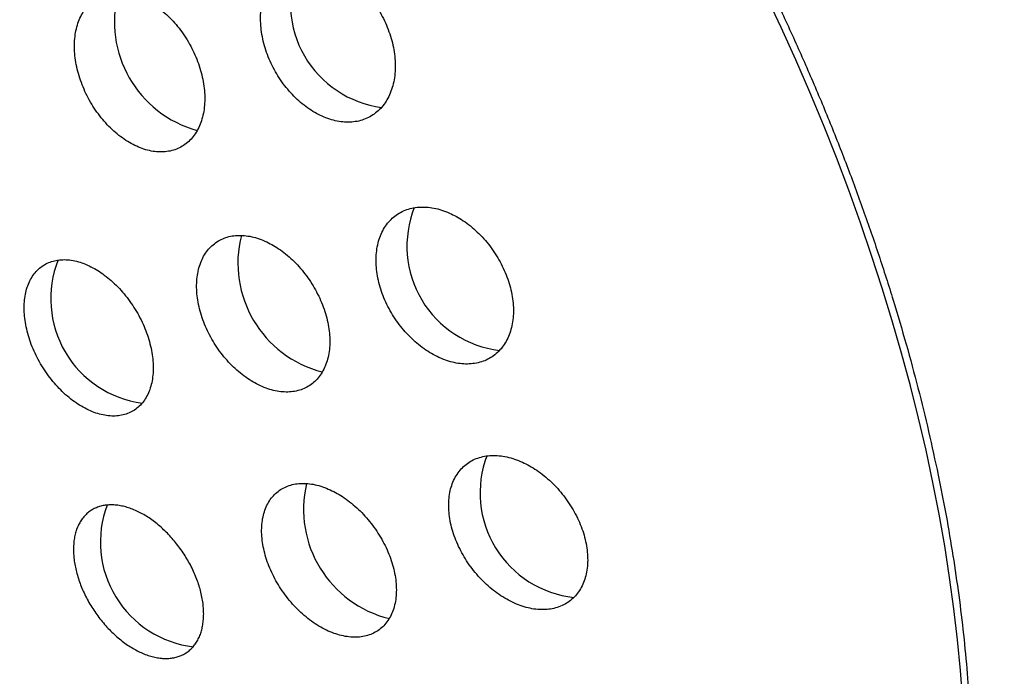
# Model space of a CAD drawing. Header units: millimetres. Extents: x 8 to 813, y 12 to 751.
# Tile 36 of 54: x 756.36 to 767.88, y 321.42 to 329.1. Entities that reach past the tile are written whole.
import ezdxf

# ---------------------------------------------------------------- set-up
doc = ezdxf.new("R2010")
doc.units = ezdxf.units.MM

msp = doc.modelspace()

# ---------------------------------------------------------------- linework, layer by layer
at = {"color": 7, "linetype": 'Continuous', "lineweight": 30, "flags": 128}
msp.add_lwpolyline([(767.398, 321.127), (767.371, 321.483), (767.336, 321.843), (767.293, 322.206), (767.243, 322.572), (767.185, 322.941), (767.12, 323.312), (767.047, 323.686), (766.967, 324.061), (766.879, 324.439), (766.784, 324.817), (766.681, 325.197), (766.571, 325.578), (766.454, 325.96), (766.33, 326.342), (766.199, 326.725), (766.062, 327.107), (765.917, 327.489), (765.765, 327.87), (765.607, 328.251), (765.443, 328.63), (765.272, 329.008), (765.095, 329.385)], dxfattribs=at)
at = {"color": 7, "linetype": 'Continuous', "lineweight": 30}
for centre, radius, start, end in [((760.755, 329.291), 1.227, 157.4712, 262.5686), ((758.785, 329.074), 1.316, 164.8518, 254.751), ((762.121, 326.45), 1.229, 158.4435, 263.1473), ((760.229, 326.252), 1.315, 165.6968, 255.6043), ((757.958, 325.836), 1.234, 158.4784, 262.3057), ((762.977, 323.562), 1.229, 159.2781, 263.8436), ((760.997, 323.369), 1.315, 166.6807, 256.345), ((758.538, 322.986), 1.233, 159.3525, 263.2667)]:
    msp.add_arc(centre, radius, start, end, dxfattribs=at)
for points, knots in [([(781.317, 315.835), (781.317, 315.872), (781.317, 315.939), (781.316, 316.033), (781.316, 316.111), (781.316, 316.174), (781.315, 316.22), (781.315, 316.252), (781.315, 316.274), (781.315, 316.294), (781.315, 316.317), (781.314, 316.345), (781.314, 316.384), (781.313, 316.438), (781.313, 316.503), (781.311, 316.585), (781.31, 316.678), (781.308, 316.778), (781.307, 316.865), (781.305, 316.94), (781.304, 317.009), (781.302, 317.079), (781.3, 317.158), (781.298, 317.247), (781.295, 317.338), (781.292, 317.428), (781.29, 317.512), (781.287, 317.596), (781.284, 317.679), (781.281, 317.757), (781.278, 317.825), (781.276, 317.878), (781.275, 317.92), (781.273, 317.961), (781.271, 318.011), (781.268, 318.07), (781.265, 318.135), (781.262, 318.2), (781.259, 318.27), (781.255, 318.341), (781.252, 318.411), (781.248, 318.473), (781.246, 318.523), (781.243, 318.567), (781.24, 318.615), (781.237, 318.675), (781.233, 318.743), (781.229, 318.81), (781.225, 318.872), (781.221, 318.929), (781.218, 318.98), (781.215, 319.022), (781.213, 319.059), (781.21, 319.101), (781.206, 319.154), (781.202, 319.219), (781.197, 319.292), (781.191, 319.367), (781.185, 319.442), (781.179, 319.523), (781.172, 319.61), (781.164, 319.705), (781.156, 319.799), (781.149, 319.889), (781.142, 319.968), (781.135, 320.041), (781.129, 320.109), (781.122, 320.177), (781.116, 320.247), (781.108, 320.321), (781.1, 320.402), (781.091, 320.49), (781.081, 320.583), (781.072, 320.671), (781.063, 320.75), (781.055, 320.823), (781.046, 320.901), (781.037, 320.983), (781.028, 321.058), (781.02, 321.122), (781.014, 321.172), (781.009, 321.216), (781.003, 321.263), (780.995, 321.326), (780.985, 321.405), (780.974, 321.494), (780.962, 321.58), (780.951, 321.665), (780.939, 321.748), (780.928, 321.831), (780.916, 321.913), (780.905, 321.991), (780.895, 322.057), (780.887, 322.112), (780.879, 322.164), (780.87, 322.222), (780.861, 322.282), (780.852, 322.34), (780.844, 322.392), (780.836, 322.441), (780.827, 322.495), (780.817, 322.554), (780.808, 322.614), (780.798, 322.669), (780.79, 322.716), (780.783, 322.763), (780.774, 322.812), (780.764, 322.869), (780.754, 322.926), (780.745, 322.98), (780.736, 323.028), (780.728, 323.074), (780.719, 323.123), (780.709, 323.18), (780.698, 323.239), (780.688, 323.294), (780.679, 323.342), (780.666, 323.41), (780.648, 323.503), (780.626, 323.616), (780.602, 323.735), (780.578, 323.851), (780.554, 323.966), (780.533, 324.068), (780.513, 324.157), (780.495, 324.24), (780.476, 324.325), (780.455, 324.42), (780.432, 324.52), (780.409, 324.618), (780.39, 324.698), (780.376, 324.76), (780.364, 324.809), (780.352, 324.857), (780.342, 324.901), (780.333, 324.936), (780.325, 324.968), (780.316, 325.004), (780.305, 325.049), (780.292, 325.099), (780.281, 325.146), (780.271, 325.184), (780.263, 325.217), (780.253, 325.253), (780.243, 325.294), (780.231, 325.34), (780.217, 325.392), (780.203, 325.447), (780.188, 325.502), (780.175, 325.552), (780.163, 325.595), (780.152, 325.635), (780.14, 325.681), (780.126, 325.733), (780.111, 325.785), (780.097, 325.834), (780.085, 325.877), (780.072, 325.925), (780.057, 325.975), (780.039, 326.039), (780.019, 326.109), (779.997, 326.182), (779.976, 326.255), (779.954, 326.329), (779.934, 326.395), (779.917, 326.452), (779.905, 326.491), (779.894, 326.527), (779.883, 326.562), (779.872, 326.599), (779.858, 326.642), (779.84, 326.701), (779.818, 326.769), (779.796, 326.837), (779.778, 326.894), (779.762, 326.943), (779.747, 326.988), (779.731, 327.038), (779.711, 327.099), (779.689, 327.164), (779.669, 327.225), (779.652, 327.276), (779.637, 327.319), (779.623, 327.36), (779.607, 327.405), (779.59, 327.456), (779.572, 327.507), (779.557, 327.551), (779.543, 327.588), (779.532, 327.621), (779.52, 327.653), (779.508, 327.688), (779.493, 327.729), (779.476, 327.777), (779.458, 327.827), (779.44, 327.876), (779.424, 327.919), (779.41, 327.959), (779.395, 327.998), (779.378, 328.043), (779.36, 328.093), (779.34, 328.146), (779.322, 328.194), (779.306, 328.236), (779.292, 328.271), (779.275, 328.316), (779.25, 328.38), (779.217, 328.466), (779.18, 328.558), (779.146, 328.644), (779.118, 328.714), (779.095, 328.772), (779.072, 328.828), (779.046, 328.892), (779.018, 328.959), (778.992, 329.021), (778.97, 329.073), (778.951, 329.119), (778.931, 329.165), (778.911, 329.214), (778.887, 329.269), (778.861, 329.331), (778.833, 329.394), (778.807, 329.454), (778.782, 329.51), (778.758, 329.564), (778.733, 329.621), (778.706, 329.681), (778.675, 329.749), (778.638, 329.832), (778.596, 329.922), (778.555, 330.011), (778.518, 330.09), (778.482, 330.166), (778.444, 330.248), (778.4, 330.339), (778.353, 330.436), (778.307, 330.529), (778.265, 330.614), (778.227, 330.692), (778.188, 330.769), (778.15, 330.843), (778.113, 330.917), (778.075, 330.991), (778.036, 331.067), (777.996, 331.142), (777.957, 331.217), (777.917, 331.292), (777.877, 331.368), (777.835, 331.445), (777.793, 331.523), (777.746, 331.609), (777.695, 331.702), (777.638, 331.803), (777.582, 331.904), (777.526, 332.001), (777.474, 332.093), (777.422, 332.183), (777.368, 332.274), (777.308, 332.377), (777.238, 332.494), (777.161, 332.621), (777.087, 332.742), (777.022, 332.847), (776.965, 332.938), (776.914, 333.019), (776.863, 333.1), (776.811, 333.18), (776.757, 333.263), (776.695, 333.359), (776.623, 333.468), (776.546, 333.583), (776.472, 333.694), (776.401, 333.797), (776.334, 333.895), (776.266, 333.992), (776.198, 334.09), (776.129, 334.187), (776.06, 334.282), (775.99, 334.38), (775.899, 334.504), (775.786, 334.656), (775.656, 334.829), (775.528, 334.996), (775.404, 335.154), (775.284, 335.305), (775.163, 335.455), (775.039, 335.606), (774.882, 335.795), (774.687, 336.023), (774.448, 336.295), (774.198, 336.572), (773.938, 336.85), (773.676, 337.123), (773.416, 337.384), (773.157, 337.636), (772.846, 337.931), (772.472, 338.272), (772.141, 338.557), (771.915, 338.746), (771.798, 338.843), (771.682, 338.938), (771.567, 339.03), (771.45, 339.123), (771.315, 339.228), (771.16, 339.347), (770.988, 339.477), (770.814, 339.605), (770.639, 339.732), (770.462, 339.858), (770.283, 339.982), (770.107, 340.101), (769.866, 340.262), (769.557, 340.46), (769.263, 340.641), (769.054, 340.765), (768.934, 340.835), (768.813, 340.905), (768.687, 340.977), (768.531, 341.063), (768.349, 341.163), (768.143, 341.273), (767.944, 341.376), (767.752, 341.472), (767.566, 341.564), (767.394, 341.646), (767.237, 341.719), (767.094, 341.785), (766.944, 341.852), (766.797, 341.917), (766.654, 341.978), (766.521, 342.034), (766.394, 342.087), (766.266, 342.139), (766.137, 342.19), (766.003, 342.242), (765.868, 342.293), (765.731, 342.344), (765.588, 342.396), (765.423, 342.455), (765.243, 342.517), (765.061, 342.577), (764.89, 342.633), (764.729, 342.683), (764.593, 342.724), (764.479, 342.758), (764.385, 342.786), (764.285, 342.814), (764.185, 342.842), (764.09, 342.868), (764.003, 342.891), (763.921, 342.913), (763.829, 342.937), (763.726, 342.963), (763.606, 342.993), (763.474, 343.025), (763.333, 343.058), (763.193, 343.089), (763.066, 343.117), (762.951, 343.141), (762.841, 343.163), (762.726, 343.186), (762.599, 343.211), (762.466, 343.235), (762.342, 343.257), (762.236, 343.275), (762.141, 343.291), (762.049, 343.306), (761.947, 343.322), (761.833, 343.339), (761.716, 343.356), (761.61, 343.37), (761.518, 343.382), (761.435, 343.393), (761.35, 343.404), (761.256, 343.415), (761.152, 343.426), (761.047, 343.438), (760.921, 343.451), (760.77, 343.465), (760.577, 343.482), (760.381, 343.496), (760.187, 343.509), (759.992, 343.52), (759.833, 343.527), (759.711, 343.532), (759.644, 343.534), (759.581, 343.536), (759.517, 343.538), (759.447, 343.539), (759.368, 343.541), (759.28, 343.542), (759.194, 343.543), (759.115, 343.544), (759.043, 343.544), (758.973, 343.544), (758.901, 343.544), (758.825, 343.543), (758.749, 343.542), (758.675, 343.541), (758.609, 343.54), (758.552, 343.538), (758.499, 343.537), (758.444, 343.536), (758.382, 343.534), (758.311, 343.531), (758.233, 343.528), (758.156, 343.525), (758.088, 343.522), (758.029, 343.519), (757.972, 343.516), (757.912, 343.513), (757.844, 343.509), (757.767, 343.504), (757.688, 343.499), (757.616, 343.494), (757.552, 343.489), (757.489, 343.485), (757.418, 343.479), (757.337, 343.472), (757.251, 343.465), (757.17, 343.457), (757.1, 343.45), (757.038, 343.444), (756.981, 343.439), (756.922, 343.432), (756.859, 343.426), (756.793, 343.418), (756.723, 343.41), (756.654, 343.402), (756.582, 343.393), (756.51, 343.384), (756.428, 343.374), (756.343, 343.362), (756.264, 343.351), (756.2, 343.342), (756.144, 343.334), (756.086, 343.326), (756.017, 343.315), (755.941, 343.304), (755.868, 343.292), (755.806, 343.282), (755.752, 343.273), (755.697, 343.264), (755.636, 343.254), (755.566, 343.242), (755.492, 343.229), (755.423, 343.216), (755.361, 343.205), (755.302, 343.194), (755.242, 343.182), (755.176, 343.169), (755.107, 343.156), (755.04, 343.142), (754.979, 343.13), (754.922, 343.118), (754.861, 343.105), (754.79, 343.09), (754.714, 343.074), (754.64, 343.058), (754.574, 343.043), (754.512, 343.029), (754.446, 343.013), (754.365, 342.994), (754.279, 342.974), (754.192, 342.953), (754.109, 342.932), (754.027, 342.911), (753.941, 342.89), (753.861, 342.869), (753.785, 342.848), (753.718, 342.831), (753.658, 342.814), (753.593, 342.796), (753.521, 342.776), (753.444, 342.755), (753.372, 342.734), (753.311, 342.716), (753.259, 342.701), (753.211, 342.687), (753.16, 342.672), (753.107, 342.656), (753.057, 342.641), (753.015, 342.628), (752.971, 342.614), (752.919, 342.598), (752.85, 342.576), (752.778, 342.553), (752.711, 342.532), (752.656, 342.514), (752.606, 342.498), (752.552, 342.48), (752.492, 342.46), (752.432, 342.44), (752.377, 342.421), (752.329, 342.404), (752.284, 342.389), (752.237, 342.373), (752.182, 342.354), (752.122, 342.332), (752.065, 342.312), (752.016, 342.295), (751.972, 342.278), (751.923, 342.261), (751.867, 342.24), (751.809, 342.219), (751.753, 342.198), (751.702, 342.179), (751.657, 342.162), (751.609, 342.144), (751.551, 342.121), (751.485, 342.096), (751.423, 342.072), (751.367, 342.05), (751.31, 342.027), (751.246, 342.001), (751.186, 341.977), (751.137, 341.957), (751.098, 341.941), (751.063, 341.927), (751.028, 341.912), (750.987, 341.895), (750.936, 341.874), (750.872, 341.847), (750.803, 341.818), (750.739, 341.791), (750.687, 341.768), (750.643, 341.749), (750.601, 341.731), (750.552, 341.709), (750.493, 341.683), (750.432, 341.656), (750.379, 341.632), (750.334, 341.612), (750.284, 341.589), (750.224, 341.562), (750.164, 341.534), (750.11, 341.509), (750.06, 341.486), (750.006, 341.461), (749.945, 341.432), (749.882, 341.402), (749.823, 341.373), (749.767, 341.347), (749.718, 341.323), (749.669, 341.299), (749.622, 341.275), (749.575, 341.252), (749.534, 341.232), (749.497, 341.214), (749.458, 341.194), (749.393, 341.161), (749.311, 341.12), (749.222, 341.074), (749.15, 341.037), (749.087, 341.004), (749.014, 340.965), (748.935, 340.924), (748.857, 340.882), (748.793, 340.848), (748.737, 340.817), (748.686, 340.789), (748.639, 340.763), (748.601, 340.742), (748.565, 340.723), (748.527, 340.701), (748.482, 340.676), (748.427, 340.645), (748.36, 340.607), (748.28, 340.562), (748.222, 340.528), (748.19, 340.51)], [0, 0, 0, 0, 0.002301, 0.004277, 0.005928, 0.007256, 0.00826, 0.008891, 0.009275, 0.00967, 0.010159, 0.010742, 0.011418, 0.012669, 0.014123, 0.015552, 0.017918, 0.020048, 0.021949, 0.023485, 0.024873, 0.026315, 0.027996, 0.029916, 0.032031, 0.033854, 0.03567, 0.037478, 0.039279, 0.041033, 0.042517, 0.043696, 0.044415, 0.045242, 0.046339, 0.047683, 0.049087, 0.050508, 0.051948, 0.053572, 0.055158, 0.056504, 0.057594, 0.058431, 0.059386, 0.060727, 0.062358, 0.063777, 0.065126, 0.066405, 0.067532, 0.06844, 0.069155, 0.069971, 0.071166, 0.072622, 0.074265, 0.075919, 0.077574, 0.079231, 0.081211, 0.083312, 0.085491, 0.087441, 0.089234, 0.09074, 0.092223, 0.093737, 0.095281, 0.096839, 0.098678, 0.100615, 0.102734, 0.10484, 0.106428, 0.108002, 0.109716, 0.111575, 0.113474, 0.114768, 0.115871, 0.116783, 0.117738, 0.119005, 0.121005, 0.123008, 0.124932, 0.12682, 0.12868, 0.130502, 0.132362, 0.134185, 0.135732, 0.136791, 0.13794, 0.13923, 0.140653, 0.141994, 0.143133, 0.144138, 0.145315, 0.146722, 0.148134, 0.149371, 0.150411, 0.151352, 0.15247, 0.153761, 0.155152, 0.156372, 0.157404, 0.158344, 0.159459, 0.160771, 0.162193, 0.16344, 0.164489, 0.165436, 0.168005, 0.170802, 0.17309, 0.176008, 0.178603, 0.180881, 0.18288, 0.184644, 0.186509, 0.188639, 0.191024, 0.193294, 0.195276, 0.196305, 0.197449, 0.198631, 0.199631, 0.200434, 0.201057, 0.201791, 0.202851, 0.204118, 0.205196, 0.206008, 0.20667, 0.207464, 0.208392, 0.209448, 0.210601, 0.211849, 0.213177, 0.21434, 0.215253, 0.216052, 0.217081, 0.218323, 0.21953, 0.220626, 0.221609, 0.222485, 0.223831, 0.224975, 0.226615, 0.228605, 0.23005, 0.23157, 0.23355, 0.234533, 0.23539, 0.236189, 0.236965, 0.237732, 0.238687, 0.239888, 0.241703, 0.243242, 0.244493, 0.245568, 0.246531, 0.247517, 0.248956, 0.250596, 0.251936, 0.253035, 0.254032, 0.254822, 0.255828, 0.257051, 0.258257, 0.259248, 0.260027, 0.260755, 0.261451, 0.262197, 0.263111, 0.264209, 0.265433, 0.266486, 0.267473, 0.268313, 0.269166, 0.270105, 0.271352, 0.272546, 0.273664, 0.274592, 0.275338, 0.276028, 0.277582, 0.279616, 0.281848, 0.283786, 0.285401, 0.28649, 0.287699, 0.289158, 0.290808, 0.292202, 0.293313, 0.294308, 0.295288, 0.296377, 0.297599, 0.298982, 0.300507, 0.301871, 0.302992, 0.304272, 0.305511, 0.306806, 0.308285, 0.31009, 0.312361, 0.314343, 0.316016, 0.317674, 0.319439, 0.321487, 0.323777, 0.325968, 0.327775, 0.329482, 0.331192, 0.332947, 0.334503, 0.336174, 0.337918, 0.339649, 0.341245, 0.342989, 0.344731, 0.346447, 0.348173, 0.350056, 0.35227, 0.354525, 0.356988, 0.359163, 0.361202, 0.363282, 0.365331, 0.367476, 0.370374, 0.373388, 0.376262, 0.378807, 0.380677, 0.382588, 0.384481, 0.386326, 0.388197, 0.390337, 0.393069, 0.395832, 0.398506, 0.400907, 0.403177, 0.405475, 0.407812, 0.410151, 0.412426, 0.414669, 0.417177, 0.421403, 0.425636, 0.429782, 0.433585, 0.437236, 0.440968, 0.444709, 0.448458, 0.455119, 0.461932, 0.469199, 0.476442, 0.483661, 0.490743, 0.49736, 0.50417, 0.515051, 0.525939, 0.52879, 0.53164, 0.534484, 0.537228, 0.539928, 0.542843, 0.546868, 0.550899, 0.554937, 0.558982, 0.563035, 0.567095, 0.571151, 0.574984, 0.583287, 0.591664, 0.594291, 0.596881, 0.59941, 0.602097, 0.604984, 0.609341, 0.613708, 0.617962, 0.621829, 0.62566, 0.629509, 0.632437, 0.635296, 0.638263, 0.641561, 0.644232, 0.646909, 0.649529, 0.651907, 0.654544, 0.657224, 0.659916, 0.662556, 0.665306, 0.668398, 0.672258, 0.675874, 0.679034, 0.682197, 0.685262, 0.686892, 0.68877, 0.690725, 0.692666, 0.694507, 0.696166, 0.697702, 0.699206, 0.701406, 0.703593, 0.706081, 0.708923, 0.711655, 0.714009, 0.716176, 0.718148, 0.72023, 0.722679, 0.725353, 0.727702, 0.729689, 0.731339, 0.73302, 0.734857, 0.737077, 0.739411, 0.741399, 0.74304, 0.744538, 0.746052, 0.747802, 0.749782, 0.751837, 0.753662, 0.756835, 0.760241, 0.764405, 0.767732, 0.771022, 0.775213, 0.776571, 0.777795, 0.778938, 0.780071, 0.781319, 0.782855, 0.784469, 0.786178, 0.787626, 0.788874, 0.790126, 0.791558, 0.792861, 0.794307, 0.795773, 0.79697, 0.797969, 0.798937, 0.799928, 0.80103, 0.802343, 0.803878, 0.805387, 0.8066, 0.807661, 0.808671, 0.809761, 0.810992, 0.812432, 0.814042, 0.815387, 0.816437, 0.817614, 0.818884, 0.820416, 0.822105, 0.823666, 0.824951, 0.826032, 0.827108, 0.828108, 0.829336, 0.83063, 0.831795, 0.83325, 0.834495, 0.835787, 0.837288, 0.839079, 0.840554, 0.841692, 0.842681, 0.843683, 0.84496, 0.846569, 0.84794, 0.849061, 0.850063, 0.851004, 0.85211, 0.853522, 0.854937, 0.856276, 0.857435, 0.858442, 0.859593, 0.860838, 0.862161, 0.863512, 0.864656, 0.865608, 0.866776, 0.86811, 0.869616, 0.871127, 0.872303, 0.873391, 0.874645, 0.876066, 0.878049, 0.879574, 0.881026, 0.88275, 0.884307, 0.885931, 0.887383, 0.888655, 0.889787, 0.890872, 0.892341, 0.893961, 0.895333, 0.896495, 0.897515, 0.898326, 0.899315, 0.900436, 0.901418, 0.90222, 0.902872, 0.903981, 0.905284, 0.906888, 0.908179, 0.909212, 0.910069, 0.911115, 0.912365, 0.913564, 0.914646, 0.915599, 0.916423, 0.917257, 0.918345, 0.919662, 0.920819, 0.921728, 0.922513, 0.923475, 0.924624, 0.925786, 0.926932, 0.92795, 0.928786, 0.929644, 0.930758, 0.932283, 0.933539, 0.934488, 0.935603, 0.936978, 0.938317, 0.939163, 0.939943, 0.940645, 0.941282, 0.942075, 0.94311, 0.944351, 0.94594, 0.947221, 0.948236, 0.949121, 0.949886, 0.950787, 0.952047, 0.953475, 0.954488, 0.955279, 0.956246, 0.957541, 0.958914, 0.959964, 0.960819, 0.96197, 0.963282, 0.964585, 0.965837, 0.966944, 0.968008, 0.968898, 0.969941, 0.97096, 0.971802, 0.972471, 0.97323, 0.974216, 0.97654, 0.978379, 0.979762, 0.981008, 0.982374, 0.984342, 0.985949, 0.987294, 0.988356, 0.989538, 0.990525, 0.991288, 0.991967, 0.992796, 0.993718, 0.994855, 0.996281, 0.997996, 1, 1, 1, 1]), ([(756.412, 339.587), (756.548, 339.504), (756.82, 339.338), (757.226, 339.068), (757.631, 338.783), (758.034, 338.482), (758.433, 338.167), (758.826, 337.84), (759.213, 337.501), (759.597, 337.148), (759.979, 336.779), (760.358, 336.396), (760.734, 335.998), (761.104, 335.587), (761.468, 335.165), (761.823, 334.735), (762.169, 334.296), (762.505, 333.852), (762.833, 333.398), (763.155, 332.932), (763.469, 332.456), (763.777, 331.969), (764.074, 331.476), (764.361, 330.976), (764.636, 330.474), (764.899, 329.97), (765.149, 329.465), (765.387, 328.956), (765.616, 328.441), (765.834, 327.921), (766.041, 327.396), (766.235, 326.871), (766.416, 326.344), (766.583, 325.822), (766.736, 325.303), (766.874, 324.79), (767, 324.279), (767.072, 323.94), (767.109, 323.771)], [0, 0, 0, 0, 0.0280305, 0.0560135, 0.0839854, 0.1119825, 0.1400272, 0.1675314, 0.1950052, 0.2224833, 0.2500001, 0.2780352, 0.3060202, 0.3339913, 0.361985, 0.3900272, 0.4175314, 0.4450052, 0.4724833, 0.5000001, 0.5280352, 0.5560202, 0.5839913, 0.611985, 0.6400272, 0.6675314, 0.6950052, 0.7224833, 0.7500001, 0.7780352, 0.8060202, 0.8339913, 0.861985, 0.8900244, 0.9175253, 0.9449986, 0.9724787, 1, 1, 1, 1]), ([(760.045, 329.697), (760.015, 329.71), (759.956, 329.735), (759.867, 329.758), (759.779, 329.771), (759.694, 329.771), (759.612, 329.76), (759.535, 329.736), (759.463, 329.701), (759.397, 329.655), (759.339, 329.599), (759.289, 329.532), (759.247, 329.456), (759.215, 329.373), (759.193, 329.282), (759.18, 329.185), (759.178, 329.085), (759.186, 328.981), (759.204, 328.876), (759.231, 328.77), (759.268, 328.666), (759.314, 328.564), (759.367, 328.466), (759.428, 328.372), (759.496, 328.285), (759.569, 328.204), (759.647, 328.131), (759.729, 328.067), (759.814, 328.013), (759.901, 327.968), (759.988, 327.934), (760.076, 327.912), (760.163, 327.9), (760.247, 327.901), (760.329, 327.913), (760.405, 327.937), (760.477, 327.973), (760.542, 328.02), (760.6, 328.077), (760.649, 328.144), (760.69, 328.22), (760.722, 328.305), (760.744, 328.396), (760.755, 328.493), (760.757, 328.594), (760.748, 328.698), (760.73, 328.803), (760.701, 328.908), (760.664, 329.013), (760.618, 329.115), (760.564, 329.212), (760.503, 329.305), (760.435, 329.393), (760.361, 329.473), (760.283, 329.545), (760.204, 329.606), (760.124, 329.658), (760.071, 329.684), (760.045, 329.697)], [0, 0, 0, 0, 0.01803, 0.036119, 0.05415, 0.072174, 0.090256, 0.108281, 0.126425, 0.144626, 0.16277, 0.180963, 0.199214, 0.217407, 0.235509, 0.253669, 0.27177, 0.289683, 0.307653, 0.325564, 0.343274, 0.361041, 0.378751, 0.396335, 0.413975, 0.43156, 0.449147, 0.46679, 0.484379, 0.502094, 0.519866, 0.537583, 0.555498, 0.573469, 0.591385, 0.609486, 0.627645, 0.645746, 0.663939, 0.68219, 0.700382, 0.718527, 0.736731, 0.754875, 0.772854, 0.790891, 0.808869, 0.826638, 0.844464, 0.862233, 0.879843, 0.897509, 0.915119, 0.932689, 0.950315, 0.967886, 0.983943, 1, 1, 1, 1]), ([(757.827, 329.338), (757.798, 329.352), (757.741, 329.378), (757.655, 329.403), (757.57, 329.417), (757.489, 329.42), (757.41, 329.41), (757.336, 329.389), (757.268, 329.356), (757.206, 329.313), (757.15, 329.258), (757.103, 329.194), (757.064, 329.12), (757.034, 329.039), (757.013, 328.95), (757.002, 328.856), (757, 328.756), (757.009, 328.654), (757.027, 328.549), (757.054, 328.444), (757.091, 328.339), (757.135, 328.236), (757.188, 328.137), (757.248, 328.042), (757.314, 327.953), (757.385, 327.871), (757.462, 327.796), (757.542, 327.73), (757.624, 327.674), (757.709, 327.627), (757.794, 327.591), (757.879, 327.566), (757.963, 327.553), (758.044, 327.552), (758.122, 327.562), (758.196, 327.584), (758.264, 327.617), (758.326, 327.662), (758.38, 327.717), (758.427, 327.782), (758.466, 327.856), (758.495, 327.938), (758.516, 328.027), (758.526, 328.122), (758.527, 328.221), (758.518, 328.324), (758.499, 328.429), (758.471, 328.534), (758.434, 328.639), (758.389, 328.741), (758.336, 328.84), (758.276, 328.935), (758.21, 329.024), (758.138, 329.105), (758.061, 329.179), (757.983, 329.243), (757.904, 329.297), (757.853, 329.325), (757.827, 329.338)], [0, 0, 0, 0, 0.017937, 0.035932, 0.05387, 0.071803, 0.089793, 0.107727, 0.125735, 0.143801, 0.16181, 0.179866, 0.19798, 0.216035, 0.234061, 0.252144, 0.270169, 0.288099, 0.306087, 0.324016, 0.341829, 0.359699, 0.377511, 0.395236, 0.413018, 0.430744, 0.448449, 0.466211, 0.483916, 0.501677, 0.519494, 0.537256, 0.555123, 0.573047, 0.590915, 0.608895, 0.626932, 0.644912, 0.662961, 0.681067, 0.699116, 0.71716, 0.735261, 0.753304, 0.77127, 0.789293, 0.807257, 0.825106, 0.843012, 0.860861, 0.878607, 0.89641, 0.914156, 0.931858, 0.949617, 0.96732, 0.98366, 1, 1, 1, 1]), ([(761.389, 326.838), (761.359, 326.85), (761.298, 326.875), (761.207, 326.897), (761.117, 326.909), (761.031, 326.909), (760.949, 326.897), (760.871, 326.873), (760.799, 326.838), (760.734, 326.792), (760.677, 326.735), (760.629, 326.669), (760.589, 326.594), (760.559, 326.511), (760.54, 326.421), (760.53, 326.327), (760.531, 326.228), (760.542, 326.127), (760.563, 326.024), (760.593, 325.921), (760.633, 325.819), (760.681, 325.719), (760.738, 325.623), (760.801, 325.532), (760.871, 325.446), (760.947, 325.367), (761.028, 325.296), (761.113, 325.233), (761.2, 325.179), (761.289, 325.136), (761.379, 325.103), (761.469, 325.08), (761.558, 325.07), (761.643, 325.071), (761.726, 325.084), (761.803, 325.108), (761.874, 325.144), (761.939, 325.191), (761.995, 325.249), (762.043, 325.316), (762.082, 325.391), (762.111, 325.474), (762.13, 325.564), (762.139, 325.659), (762.138, 325.758), (762.126, 325.86), (762.105, 325.963), (762.073, 326.066), (762.033, 326.167), (761.984, 326.267), (761.927, 326.362), (761.863, 326.453), (761.793, 326.539), (761.716, 326.617), (761.636, 326.688), (761.553, 326.748), (761.471, 326.799), (761.416, 326.825), (761.389, 326.838)], [0, 0, 0, 0, 0.0181425, 0.0363434, 0.0544867, 0.0726262, 0.0908232, 0.1089627, 0.1271571, 0.1454095, 0.1636032, 0.1817363, 0.1999279, 0.21806, 0.2360187, 0.2540357, 0.2719935, 0.2897442, 0.3075523, 0.3253026, 0.3429045, 0.3605627, 0.3781648, 0.3957397, 0.4133703, 0.430946, 0.4486248, 0.4663592, 0.484039, 0.501908, 0.5198331, 0.537703, 0.5557688, 0.5738916, 0.5919577, 0.6101414, 0.628383, 0.6465662, 0.6647341, 0.6829603, 0.7011272, 0.71915, 0.7372311, 0.7552528, 0.7730669, 0.7909386, 0.808752, 0.8263883, 0.8440813, 0.8617177, 0.8792847, 0.8969075, 0.9144751, 0.9321084, 0.9497973, 0.9674315, 0.9837157, 1, 1, 1, 1]), ([(759.251, 326.5), (759.222, 326.513), (759.163, 326.538), (759.075, 326.563), (758.989, 326.576), (758.906, 326.578), (758.827, 326.568), (758.753, 326.546), (758.684, 326.513), (758.623, 326.469), (758.568, 326.415), (758.522, 326.351), (758.485, 326.278), (758.457, 326.198), (758.439, 326.11), (758.43, 326.017), (758.432, 325.919), (758.443, 325.819), (758.464, 325.716), (758.494, 325.613), (758.534, 325.511), (758.581, 325.411), (758.637, 325.314), (758.699, 325.221), (758.768, 325.134), (758.843, 325.053), (758.922, 324.98), (759.005, 324.915), (759.09, 324.86), (759.177, 324.814), (759.265, 324.779), (759.352, 324.755), (759.437, 324.743), (759.519, 324.742), (759.598, 324.753), (759.672, 324.775), (759.74, 324.809), (759.802, 324.853), (759.856, 324.908), (759.901, 324.973), (759.938, 325.046), (759.965, 325.128), (759.983, 325.216), (759.991, 325.309), (759.989, 325.407), (759.977, 325.507), (759.955, 325.61), (759.924, 325.713), (759.884, 325.815), (759.836, 325.915), (759.78, 326.012), (759.717, 326.105), (759.648, 326.191), (759.573, 326.272), (759.494, 326.344), (759.413, 326.407), (759.332, 326.459), (759.278, 326.486), (759.251, 326.5)], [0, 0, 0, 0, 0.018027, 0.036113, 0.05414, 0.072166, 0.090249, 0.108275, 0.126331, 0.144445, 0.162501, 0.180524, 0.198605, 0.216627, 0.234552, 0.252536, 0.270461, 0.288269, 0.306135, 0.323943, 0.341666, 0.359446, 0.377169, 0.394875, 0.412638, 0.430344, 0.448109, 0.465929, 0.483694, 0.501566, 0.519494, 0.537366, 0.55535, 0.573391, 0.591374, 0.609425, 0.627532, 0.645582, 0.663624, 0.681724, 0.699765, 0.717727, 0.735746, 0.753706, 0.771551, 0.789452, 0.807296, 0.825039, 0.842839, 0.860583, 0.878285, 0.896044, 0.913746, 0.931485, 0.94928, 0.967019, 0.983509, 1, 1, 1, 1]), ([(757.195, 326.209), (757.167, 326.223), (757.11, 326.249), (757.026, 326.275), (756.943, 326.291), (756.863, 326.294), (756.787, 326.286), (756.716, 326.266), (756.65, 326.235), (756.592, 326.193), (756.54, 326.141), (756.496, 326.079), (756.461, 326.008), (756.435, 325.93), (756.419, 325.844), (756.411, 325.752), (756.414, 325.656), (756.426, 325.556), (756.447, 325.454), (756.477, 325.351), (756.516, 325.248), (756.563, 325.147), (756.618, 325.049), (756.68, 324.956), (756.748, 324.867), (756.821, 324.785), (756.898, 324.71), (756.979, 324.644), (757.062, 324.587), (757.147, 324.54), (757.232, 324.503), (757.316, 324.477), (757.398, 324.463), (757.478, 324.46), (757.553, 324.469), (757.624, 324.489), (757.689, 324.521), (757.748, 324.563), (757.799, 324.616), (757.842, 324.679), (757.876, 324.75), (757.902, 324.83), (757.918, 324.916), (757.925, 325.008), (757.921, 325.105), (757.909, 325.205), (757.887, 325.307), (757.856, 325.41), (757.817, 325.512), (757.769, 325.613), (757.714, 325.711), (757.652, 325.804), (757.584, 325.892), (757.51, 325.974), (757.433, 326.048), (757.353, 326.112), (757.274, 326.167), (757.222, 326.195), (757.195, 326.209)], [0, 0, 0, 0, 0.017946, 0.035949, 0.053895, 0.07184, 0.089842, 0.107787, 0.125745, 0.143761, 0.16172, 0.179664, 0.197665, 0.215609, 0.233509, 0.251467, 0.269367, 0.287215, 0.30512, 0.322968, 0.340777, 0.358642, 0.376451, 0.394252, 0.412109, 0.42991, 0.447737, 0.46562, 0.483447, 0.501322, 0.519254, 0.53713, 0.555056, 0.573038, 0.590964, 0.60892, 0.626933, 0.644889, 0.662842, 0.680851, 0.698803, 0.71672, 0.734694, 0.75261, 0.770474, 0.788395, 0.806258, 0.824076, 0.841952, 0.85977, 0.877569, 0.895425, 0.913224, 0.931039, 0.948911, 0.966727, 0.983363, 1, 1, 1, 1]), ([(762.222, 323.931), (762.191, 323.943), (762.129, 323.967), (762.038, 323.99), (761.948, 324.001), (761.861, 324.001), (761.779, 323.989), (761.702, 323.965), (761.631, 323.931), (761.568, 323.885), (761.513, 323.829), (761.466, 323.764), (761.429, 323.691), (761.402, 323.61), (761.386, 323.523), (761.379, 323.43), (761.383, 323.334), (761.396, 323.235), (761.42, 323.135), (761.453, 323.034), (761.496, 322.934), (761.547, 322.837), (761.605, 322.743), (761.672, 322.653), (761.744, 322.568), (761.822, 322.49), (761.906, 322.419), (761.992, 322.357), (762.082, 322.304), (762.173, 322.26), (762.265, 322.227), (762.356, 322.205), (762.445, 322.195), (762.532, 322.196), (762.614, 322.209), (762.69, 322.233), (762.76, 322.269), (762.823, 322.315), (762.878, 322.371), (762.924, 322.437), (762.96, 322.511), (762.986, 322.592), (763.003, 322.68), (763.009, 322.772), (763.004, 322.869), (762.99, 322.968), (762.966, 323.068), (762.932, 323.169), (762.889, 323.268), (762.837, 323.366), (762.778, 323.46), (762.711, 323.549), (762.638, 323.634), (762.56, 323.711), (762.476, 323.781), (762.391, 323.842), (762.306, 323.892), (762.25, 323.918), (762.222, 323.931)], [0, 0, 0, 0, 0.018185, 0.036427, 0.054612, 0.072797, 0.091041, 0.109226, 0.127385, 0.145602, 0.163761, 0.181766, 0.199829, 0.217833, 0.23563, 0.253484, 0.27128, 0.288906, 0.30659, 0.324216, 0.341785, 0.35941, 0.37698, 0.394625, 0.412325, 0.429971, 0.447793, 0.46567, 0.483493, 0.501517, 0.519599, 0.537624, 0.555791, 0.574016, 0.592183, 0.610368, 0.62861, 0.646793, 0.664858, 0.682981, 0.701045, 0.718908, 0.736828, 0.75469, 0.77236, 0.790087, 0.807756, 0.825327, 0.842954, 0.860526, 0.878132, 0.895795, 0.913402, 0.931162, 0.948978, 0.966739, 0.983369, 1, 1, 1, 1]), ([(767.109, 323.771), (767.14, 323.613), (767.204, 323.297), (767.283, 322.827), (767.351, 322.363), (767.407, 321.904), (767.45, 321.449), (767.481, 321), (767.499, 320.556), (767.505, 320.119), (767.499, 319.689), (767.481, 319.268), (767.45, 318.855), (767.406, 318.451), (767.35, 318.055), (767.282, 317.668), (767.202, 317.29), (767.11, 316.924), (767.006, 316.568), (766.89, 316.224), (766.762, 315.892), (766.622, 315.571), (766.471, 315.261), (766.309, 314.964), (766.135, 314.679), (765.951, 314.409), (765.757, 314.152), (765.552, 313.909), (765.336, 313.68), (765.11, 313.464), (764.874, 313.263), (764.628, 313.077), (764.377, 312.906), (764.202, 312.805), (764.115, 312.755)], [0, 0, 0, 0, 0.03136, 0.062632, 0.093851, 0.125052, 0.156268, 0.187535, 0.218887, 0.250251, 0.281526, 0.312746, 0.343947, 0.375162, 0.406426, 0.437774, 0.469138, 0.500413, 0.531633, 0.562834, 0.594049, 0.625313, 0.656661, 0.688025, 0.7193, 0.75052, 0.781721, 0.812936, 0.8442, 0.875548, 0.906912, 0.938187, 0.969407, 1, 1, 1, 1]), ([(759.994, 323.598), (759.965, 323.611), (759.905, 323.636), (759.817, 323.66), (759.731, 323.674), (759.648, 323.675), (759.569, 323.665), (759.495, 323.644), (759.428, 323.612), (759.368, 323.569), (759.315, 323.516), (759.271, 323.453), (759.237, 323.382), (759.211, 323.303), (759.196, 323.217), (759.19, 323.126), (759.195, 323.031), (759.209, 322.933), (759.233, 322.833), (759.266, 322.732), (759.308, 322.632), (759.358, 322.533), (759.417, 322.438), (759.482, 322.347), (759.553, 322.261), (759.63, 322.181), (759.711, 322.109), (759.796, 322.044), (759.883, 321.989), (759.972, 321.944), (760.061, 321.909), (760.149, 321.886), (760.235, 321.873), (760.318, 321.872), (760.396, 321.883), (760.469, 321.905), (760.536, 321.938), (760.596, 321.981), (760.648, 322.035), (760.691, 322.099), (760.725, 322.17), (760.75, 322.25), (760.765, 322.336), (760.77, 322.427), (760.765, 322.522), (760.75, 322.621), (760.725, 322.721), (760.692, 322.822), (760.649, 322.922), (760.598, 323.02), (760.539, 323.115), (760.474, 323.206), (760.402, 323.292), (760.325, 323.371), (760.243, 323.443), (760.16, 323.505), (760.077, 323.558), (760.022, 323.585), (759.994, 323.598)], [0, 0, 0, 0, 0.018048, 0.036154, 0.054203, 0.072252, 0.090359, 0.108409, 0.126429, 0.144508, 0.162528, 0.18045, 0.19843, 0.216352, 0.234157, 0.25202, 0.269825, 0.287546, 0.305324, 0.323046, 0.340753, 0.358516, 0.376223, 0.39399, 0.411813, 0.42958, 0.447456, 0.465388, 0.483263, 0.50125, 0.519293, 0.53728, 0.555331, 0.57344, 0.591491, 0.609531, 0.627629, 0.645669, 0.663627, 0.681643, 0.699601, 0.717442, 0.73534, 0.75318, 0.770921, 0.788719, 0.80646, 0.824162, 0.841921, 0.859624, 0.877364, 0.895161, 0.912903, 0.930742, 0.948637, 0.966477, 0.983238, 1, 1, 1, 1]), ([(758.514, 322.147), (758.513, 322.17), (758.512, 322.215), (758.504, 322.287), (758.491, 322.362), (758.472, 322.437), (758.449, 322.512), (758.42, 322.587), (758.387, 322.663), (758.349, 322.738), (758.307, 322.81), (758.261, 322.88), (758.211, 322.949), (758.158, 323.014), (758.103, 323.076), (758.045, 323.133), (757.984, 323.187), (757.922, 323.236), (757.859, 323.28), (757.795, 323.318), (757.73, 323.351), (757.666, 323.378), (757.602, 323.399), (757.54, 323.413), (757.478, 323.422), (757.419, 323.423), (757.362, 323.419), (757.309, 323.408), (757.257, 323.39), (757.21, 323.367), (757.167, 323.337), (757.128, 323.302), (757.093, 323.261), (757.062, 323.214), (757.037, 323.164), (757.017, 323.108), (757.003, 323.048), (756.992, 322.979), (756.991, 322.928), (756.99, 322.9)], [0, 0, 0, 0, 0.0263634, 0.0527268, 0.0798569, 0.1069871, 0.1333501, 0.1597133, 0.1868403, 0.2139673, 0.240367, 0.2667667, 0.293929, 0.3210914, 0.3475665, 0.3740417, 0.401282, 0.4285223, 0.4550677, 0.4816131, 0.5089276, 0.5362421, 0.5628216, 0.5894011, 0.6167536, 0.6441062, 0.6706685, 0.6972307, 0.7245682, 0.7519056, 0.778407, 0.8049083, 0.8321841, 0.8594598, 0.8858833, 0.9123069, 0.9395017, 0.9666964, 1, 1, 1, 1]), ([(756.99, 322.9), (756.991, 322.867), (756.992, 322.812), (757.004, 322.729), (757.02, 322.655), (757.04, 322.58), (757.066, 322.504), (757.096, 322.429), (757.131, 322.354), (757.171, 322.28), (757.215, 322.208), (757.262, 322.138), (757.313, 322.072), (757.367, 322.007), (757.424, 321.947), (757.483, 321.891), (757.544, 321.84), (757.607, 321.792), (757.671, 321.751), (757.735, 321.715), (757.799, 321.684), (757.863, 321.66), (757.927, 321.641), (757.989, 321.629), (758.049, 321.624), (758.108, 321.624), (758.164, 321.632), (758.216, 321.645), (758.265, 321.665), (758.311, 321.691), (758.353, 321.723), (758.391, 321.761), (758.423, 321.804), (758.452, 321.852), (758.475, 321.905), (758.492, 321.96), (758.504, 322.019), (758.512, 322.081), (758.513, 322.125), (758.514, 322.147)], [0, 0, 0, 0, 0.037627, 0.063973, 0.09032, 0.117431, 0.144542, 0.170906, 0.19727, 0.224397, 0.251523, 0.277948, 0.304372, 0.33156, 0.358748, 0.38525, 0.411752, 0.43902, 0.466289, 0.492851, 0.519414, 0.546747, 0.57408, 0.60066, 0.627239, 0.654593, 0.681946, 0.708492, 0.735037, 0.762357, 0.789678, 0.816152, 0.842627, 0.869875, 0.897123, 0.922501, 0.94788, 0.97394, 1, 1, 1, 1])]:
    msp.add_open_spline(points, degree=3, knots=knots, dxfattribs=at)

doc.saveas('drawing.dxf')
